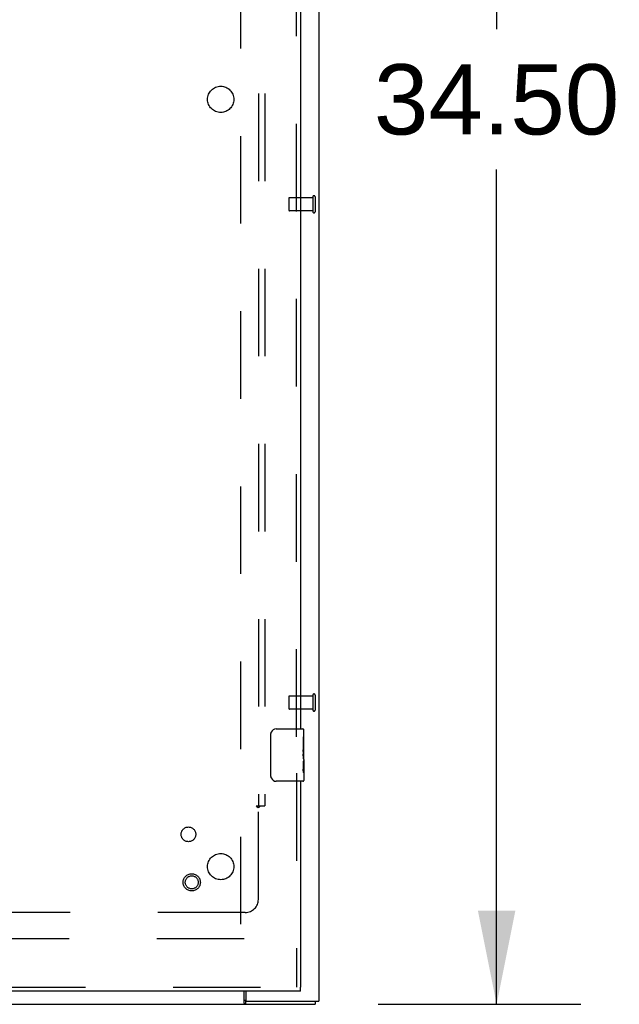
# Model space of a CAD drawing. Header units: inches. Extents: x 0 to 304, y 0 to 196.
# Tile 67 of 98: x 140 to 152, y 103 to 122. Entities that reach past the tile are written whole.
import ezdxf

# ---------------------------------------------------------------- set-up
doc = ezdxf.new("R2010")
doc.units = ezdxf.units.IN
doc.header["$LTSCALE"] = 16.696429
doc.header["$MEASUREMENT"] = 0
doc.linetypes.add('HIDDEN', pattern=[0.2, 0.1, -0.1])
doc.layers.get('0').update_dxf_attribs({"linetype": 'CONTINUOUS'})
for name, color, linetype in [('DEFAULT_2', 8, 'HIDDEN'), ('DIMENSIONS', 7, 'CONTINUOUS'), ('EXD_DOOR_ASSEMBLY', 7, 'CONTINUOUS'), ('SUBPANELS', 7, 'CONTINUOUS')]:
    doc.layers.add(name, color=color, linetype=linetype)
doc.styles.get("Standard").update_dxf_attribs({"font": 'arial.ttf'})
doc.dimstyles.new('DIMSTYLE_1', dxfattribs={"dimtxt": 1.339286, "dimasz": 1.785714, "dimexe": 0.09, "dimexo": 0.07, "dimgap": 0.0375, "dimtad": 0, "dimtih": 1, "dimtoh": 1, "dimzin": 4, "dimdsep": 46, "dimtxsty": 'Standard', "dimblk": '_FILLED', "dimblk1": '_FILLED', "dimblk2": '_FILLED', "dimcen": 0.09, "dimadec": 3, "dimazin": 1, "dimtfac": 1, "dimtdec": 3, "dimtofl": 0, "dimtmove": 0, "dimatfit": 3, "dimldrblk": '_FILLED', "dimfxl": 0, "dimtolj": 1, "dimtzin": 4, "dimarcsym": 0})

# ---------------------------------------------------------------- blocks, each defined once
blk = doc.blocks.new('_FILLED')
at = {"color": 0, "linetype": 'ByBlock'}
blk.add_solid([(0, 0), (-1, 0.2), (-1, -0.2)], dxfattribs=at)
blk = doc.blocks.new('*D16')
at = {"layer": 'DIMENSIONS', "color": 2, "linetype": 'Continuous'}
for p, q in [((147.082, 137.907), (150.947, 137.907)), ((149.34, 137.907), (149.34, 121.996)), ((149.34, 103.407), (149.34, 119.318)), ((147.082, 103.407), (150.947, 103.407))]:
    blk.add_line(p, q, dxfattribs=at)
at = {"layer": 'DIMENSIONS', "color": 2, "linetype": 'Continuous', "xscale": 1.7857142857, "yscale": 1.7857142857, "zscale": 1.7857142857}
for p, rotation in [((149.34, 137.907), 90), ((149.34, 103.407), 270)]:
    blk.add_blockref('_FILLED', p, dxfattribs=dict(at, rotation=rotation))
at = {"layer": 'DIMENSIONS', "color": 2, "linetype": 'Continuous', "insert": (149.34, 121.327), "char_height": 1.3393, "width": 4.68003, "attachment_point": 2, "line_spacing_factor": 0.9}
blk.add_mtext('34.50', dxfattribs=at)

msp = doc.modelspace()

# ---------------------------------------------------------------- linework, layer by layer
at = {"color": 3, "linetype": 'Continuous'}
for p, q in [((145.952, 137.844), (145.952, 103.47)), ((144.527, 103.426), (144.527, 103.657)), ((144.554, 103.657), (144.554, 103.485)), ((144.569, 103.47), (145.952, 103.47)), ((131.027, 103.407), (145.877, 103.407))]:
    msp.add_line(p, q, dxfattribs=at)
at = {"color": 7, "linetype": 'Continuous'}
for p, q in [((144.55, 103.482), (144.554, 103.482)), ((144.55, 103.482), (144.55, 103.407)), ((145.877, 103.47), (145.877, 103.407))]:
    msp.add_line(p, q, dxfattribs=at)
msp.add_lwpolyline([(144.527, 103.489), (144.529, 103.489), (144.53, 103.489), (144.531, 103.489), (144.533, 103.489), (144.534, 103.489), (144.536, 103.488), (144.537, 103.488), (144.539, 103.487), (144.54, 103.486), (144.542, 103.485), (144.543, 103.484), (144.545, 103.484), (144.546, 103.483), (144.548, 103.482), (144.549, 103.482), (144.55, 103.482)], dxfattribs=at)
at = {"color": 3, "linetype": 'Continuous'}
msp.add_lwpolyline([(144.527, 103.426), (144.529, 103.425), (144.531, 103.423), (144.532, 103.422), (144.534, 103.42), (144.535, 103.418), (144.537, 103.417), (144.538, 103.415), (144.54, 103.413), (144.541, 103.412), (144.543, 103.41), (144.544, 103.409), (144.546, 103.408), (144.547, 103.408), (144.548, 103.407), (144.549, 103.407), (144.55, 103.407)], dxfattribs=at)
msp.add_arc((144.569, 103.485), 0.015, 180, 270, dxfattribs=at)
at = {"layer": 'DEFAULT_2', "color": 8, "linetype": 'HIDDEN'}
for p, q in [((144.452, 136.655), (144.452, 104.659)), ((145.377, 118.771), (145.377, 118.543)), ((145.834, 118.781), (145.387, 118.781)), ((145.834, 118.799), (145.834, 118.515)), ((145.877, 118.799), (145.877, 118.515)), ((145.834, 118.533), (145.387, 118.533)), ((145.377, 109.273), (145.377, 109.045)), ((145.834, 109.283), (145.387, 109.283)), ((145.834, 109.301), (145.834, 109.017)), ((145.877, 109.301), (145.877, 109.017)), ((145.834, 109.035), (145.387, 109.035)), ((144.527, 104.657), (133.627, 104.657))]:
    msp.add_line(p, q, dxfattribs=at)
for centre, radius, start, end in [((145.856, 118.799), 0.0215, 0, 180), ((145.387, 118.771), 0.01, 90, 180), ((145.387, 118.543), 0.01, 180, 270), ((145.856, 118.515), 0.0215, 180, 360), ((145.387, 109.273), 0.01, 90, 180), ((145.856, 109.301), 0.0215, 0, 180), ((145.387, 109.045), 0.01, 180, 270), ((145.856, 109.017), 0.0215, 180, 360)]:
    msp.add_arc(centre, radius, start, end, dxfattribs=at)
at = {"layer": 'EXD_DOOR_ASSEMBLY', "color": 8, "linetype": 'HIDDEN'}
for p, q in [((145.525, 108.504), (145.525, 132.814)), ((145.525, 107.814), (145.525, 103.732)), ((133.15, 103.732), (145.6, 103.732))]:
    msp.add_line(p, q, dxfattribs=at)
at = {"layer": 'EXD_DOOR_ASSEMBLY', "color": 3, "linetype": 'Continuous'}
for p, q in [((145.6, 132.659), (145.6, 108.659)), ((145.6, 107.659), (145.6, 103.732)), ((145.6, 103.657), (133.15, 103.657))]:
    msp.add_line(p, q, dxfattribs=at)
at = {"layer": 'EXD_DOOR_ASSEMBLY', "color": 7, "linetype": 'Continuous'}
for p, q in [((145.035, 107.759), (145.035, 108.559)), ((145.135, 108.659), (145.645, 108.659)), ((145.66, 108.505), (145.65, 108.505)), ((145.65, 108.505), (145.65, 108.275)), ((145.66, 108.077), (145.66, 108.644)), ((145.66, 108.338), (145.65, 108.338)), ((145.66, 108.275), (145.65, 108.275)), ((145.65, 108.228), (145.65, 108.175)), ((145.66, 108.239), (145.651, 108.239)), ((145.66, 108.044), (145.65, 108.044)), ((145.65, 108.044), (145.65, 107.887)), ((145.657, 108.107), (145.66, 108.107)), ((145.66, 108.074), (145.66, 107.822)), ((145.651, 107.877), (145.66, 107.877)), ((145.66, 107.818), (145.66, 107.674)), ((145.645, 107.659), (145.135, 107.659)), ((145.6, 103.657), (145.6, 103.732))]:
    msp.add_line(p, q, dxfattribs=at)
for points in [[(145.035, 108.559), (145.035, 108.566), (145.036, 108.572), (145.037, 108.578), (145.038, 108.584), (145.04, 108.59), (145.042, 108.596)], [(145.65, 108.228), (145.65, 108.234), (145.651, 108.24), (145.651, 108.246), (145.652, 108.252), (145.653, 108.258), (145.653, 108.264)], [(145.657, 108.106), (145.654, 108.133), (145.653, 108.142), (145.652, 108.151), (145.651, 108.159), (145.65, 108.167), (145.65, 108.175)], [(145.66, 108.074), (145.66, 108.082), (145.659, 108.089), (145.658, 108.098), (145.657, 108.106)], [(145.042, 107.723), (145.04, 107.729), (145.038, 107.735), (145.037, 107.741), (145.036, 107.747), (145.035, 107.753), (145.035, 107.759)], [(145.652, 107.869), (145.651, 107.878), (145.65, 107.887)], [(145.66, 107.818), (145.66, 107.822), (145.659, 107.826), (145.658, 107.831), (145.657, 107.837), (145.656, 107.844), (145.655, 107.852), (145.653, 107.86), (145.652, 107.869)]]:
    msp.add_lwpolyline(points, dxfattribs=at)
at = {"layer": 'EXD_DOOR_ASSEMBLY', "color": 8, "linetype": 'HIDDEN'}
for radius in [0.164, 0.124]:
    msp.add_circle((143.525, 105.732), radius, dxfattribs=at)
at = {"layer": 'EXD_DOOR_ASSEMBLY', "color": 7, "linetype": 'Continuous'}
for centre, radius, start, end in [((145.135, 108.559), 0.1, 90, 158.7946), ((145.645, 108.644), 0.015, 0, 90), ((145.135, 107.759), 0.1, 201.1999, 270), ((145.645, 107.674), 0.015, 270, 360)]:
    msp.add_arc(centre, radius, start, end, dxfattribs=at)
msp.add_ellipse((145.46, 108.242), major_axis=(0.2, 0), ratio=0.432808, start_param=0, end_param=0.261817, dxfattribs=at)
at = {"layer": 'SUBPANELS', "color": 8, "linetype": 'HIDDEN'}
for p, q in [((144.796, 134.126), (144.796, 107.188)), ((144.921, 134.126), (144.921, 107.188)), ((144.756, 107.188), (144.835, 107.188)), ((144.835, 107.188), (144.921, 107.188)), ((144.796, 105.407), (144.796, 107.153)), ((144.546, 105.157), (132.358, 105.157))]:
    msp.add_line(p, q, dxfattribs=at)
for points in [[(144.756, 107.188), (144.758, 107.183), (144.761, 107.179), (144.764, 107.175), (144.768, 107.172), (144.772, 107.169), (144.777, 107.166), (144.781, 107.163), (144.787, 107.16), (144.792, 107.157), (144.796, 107.153)], [(144.835, 107.188), (144.83, 107.184), (144.826, 107.181), (144.822, 107.177), (144.819, 107.174), (144.816, 107.171), (144.809, 107.165)], [(144.809, 107.165), (144.805, 107.161), (144.801, 107.157), (144.796, 107.153)]]:
    msp.add_lwpolyline(points, dxfattribs=at)
for centre, radius in [((144.077, 120.657), 0.25), ((143.462, 106.647), 0.14), ((144.077, 106.032), 0.25)]:
    msp.add_circle(centre, radius, dxfattribs=at)
msp.add_arc((144.546, 105.407), 0.25, 270, 360, dxfattribs=at)

# ---------------------------------------------------------------- dimensions: what is measured, and where the dimension line sits
at = {"layer": 'DIMENSIONS', "color": 2, "linetype": 'Continuous'}
dim = msp.add_linear_dim(base=(149.34, 103.407), p1=(147.012, 137.907), p2=(147.012, 103.407), angle=270, dimstyle='DIMSTYLE_1', dxfattribs=at)
dim.commit()
dim.dimension.update_dxf_attribs({"geometry": '*D16', "text_midpoint": (149.337, 120.65), "dimtype": 160})

doc.saveas('drawing.dxf')
